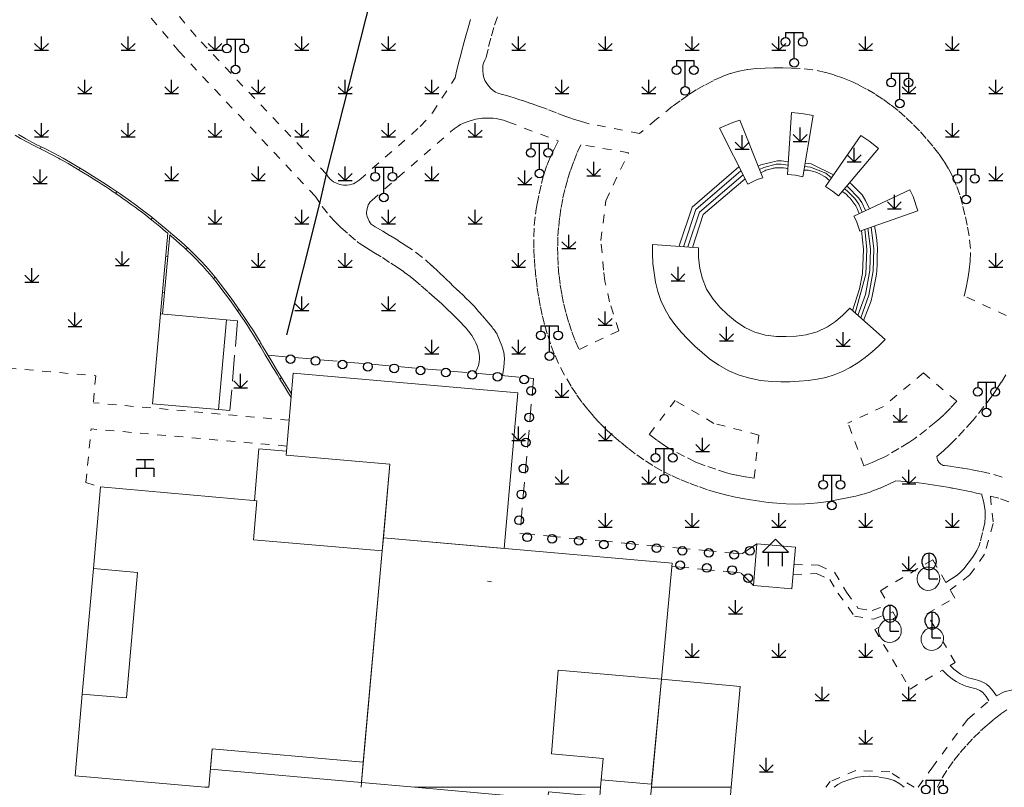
# Model space of a CAD drawing. Extents: x 39508475 to 39522402, y 3783947 to 3795549.
# Tile 101 of 256: x 39514112 to 39514226, y 3794250 to 3794339. Entities that reach past the tile are written whole.
import ezdxf

# ---------------------------------------------------------------- set-up
doc = ezdxf.new("R2010")
doc.units = 0
for name, pattern in [('X0', [4, 3, -1]), ('X5', [3, 2, -1]), ('X6', [2, 1, -1])]:
    doc.linetypes.add(name, pattern=pattern)
doc.layers.get('0').update_dxf_attribs({"linetype": 'CONTINUOUS'})
for name, color, linetype in [('DLSS', 4, 'CONTINUOUS'), ('JCDL_DMX_F', 30, 'CONTINUOUS'), ('JCDL_JMDD', 1, 'CONTINUOUS'), ('JCDL_JMDD_F', 231, 'CONTINUOUS'), ('JCDL_JMDX_F', 231, 'CONTINUOUS'), ('JCDL_SXX_F', 5, 'CONTINUOUS'), ('JMD', 6, 'CONTINUOUS'), ('ZBTZ', 3, 'CONTINUOUS'), ('断面线', 2, 'CONTINUOUS')]:
    doc.layers.add(name, color=color, linetype=linetype)
doc.layers.add('JCDL_JMDX', color=1, linetype='CONTINUOUS', lineweight=0)
doc.layers.add('JCDL_ZBX', color=3, linetype='CONTINUOUS', lineweight=0)
doc.linetypes.add('X35', pattern='A,2,[150,AAA.SHX,S=1,R=0,X=0,Y=1],2,[177,AAA.SHX,S=1,R=0,X=0,Y=0.8],1e-09', length=4)
doc.linetypes.add('X4', pattern='A,0,-1e-09,[149,symbolx.shx,S=0.15,R=0,X=0,Y=0],-1.6', length=1.6)

# ---------------------------------------------------------------- blocks, each defined once
blk = doc.blocks.new('3521000')
at = {"color": 0}
for p, q in [((-1, 3.5), (1, 3.5)), ((0, 0.5), (0, 3.5))]:
    blk.add_line(p, q, dxfattribs=at)
at = {"color": 0, "linetype": 'Continuous', "flags": 128}
for points in [[(-1, 3.5), (-1, 2.9)], [(1, 3.5), (1, 2.9)]]:
    blk.add_lwpolyline(points, dxfattribs=at)
at = {"color": 0}
for centre in [(-1, 2.4), (1, 2.4), (0, 0)]:
    blk.add_circle(centre, 0.5, dxfattribs=at)
blk = doc.blocks.new('9530003')
at = {"color": 0}
for p, q in [((0, 0), (0, 1.6)), ((-0.8, 0), (0.8, 0))]:
    blk.add_line(p, q, dxfattribs=at)
at = {"color": 0, "linetype": 'Continuous'}
for points in [[(0, 0), (-0.8, 0.8)], [(0, 0), (0.8, 0.8)]]:
    blk.add_lwpolyline(points, dxfattribs=at)
blk = doc.blocks.new('9372000')
at = {"color": 0}
for q in [(0, 3), (0, 1.4), (1, 0), (0.75, 0)]:
    blk.add_line((0, 0), q, dxfattribs=at)
at = {"color": 0, "linetype": 'Continuous'}
blk.add_ellipse((0, 2), major_axis=(0, 1), ratio=0.800014, dxfattribs=at)
blk = doc.blocks.new('2382100')
at = {"color": 0, "linetype": 'Continuous'}
blk.add_circle((0, 0), 0.5, dxfattribs=at)
blk = doc.blocks.new('3290000')
at = {"color": 0}
for p, q in [((-1, 1), (1, 1)), ((-1, 0), (1, 0)), ((-1, -1), (-1, 0)), ((0, 0), (0, 1)), ((1, 0), (1, -1))]:
    blk.add_line(p, q, dxfattribs=at)
blk = doc.blocks.new('3621000')
at = {"color": 0}
for p, q in [((0, 3.1), (-1.5, 1.6)), ((1.5, 1.6), (0, 3.1)), ((-1.5, 1.6), (1.5, 1.6)), ((-0.8, 0), (-0.8, 1.6)), ((0.8, 0), (0.8, 1.6))]:
    blk.add_line(p, q, dxfattribs=at)

msp = doc.modelspace()

# ---------------------------------------------------------------- linework, layer by layer
at = {"layer": 'DLSS', "linetype": 'X6', "lineweight": 0}
for points in [[(39514147.854, 3794320.719), (39514132.8166, 3794336.58327), (39514109.95644, 3794363.86062), (39514107.51488, 3794365.78571), (39514098.44553, 3794372.54266), (39514093.19231, 3794375.81471), (39514087.81693, 3794378.75561), (39514081.223, 3794380.09)], [(39514146.571, 3794318.137), (39514130.871, 3794334.857), (39514108.136, 3794361.985), (39514105.933, 3794363.722), (39514096.979, 3794370.393), (39514091.88, 3794373.569), (39514086.87, 3794376.31), (39514083.102, 3794377.225)], [(39514166.255, 3794334.168), (39514166.53226, 3794335.42419), (39514166.85503, 3794336.66947), (39514167.22289, 3794337.90218), (39514167.6488, 3794339.0664)], [(39514162.67466, 3794331.81982), (39514162.85259, 3794332.5797), (39514163.03511, 3794333.33848), (39514163.15641, 3794333.82616), (39514163.28228, 3794334.31268), (39514163.45859, 3794334.98108), (39514163.63495, 3794335.64946), (39514163.64425, 3794335.68458), (39514163.65361, 3794335.71969), (39514163.90619, 3794336.65233), (39514164.16474, 3794337.58333), (39514164.51567, 3794338.82006)], [(39514168.126, 3794329.912), (39514167.71705, 3794330.02445), (39514167.32582, 3794330.18822), (39514167.06219, 3794330.34938), (39514166.83096, 3794330.55435), (39514166.52914, 3794330.90023), (39514166.25578, 3794331.26902), (39514166.11999, 3794331.50085), (39514166.017, 3794331.749), (39514165.94866, 3794331.99182), (39514165.9053, 3794332.24031), (39514165.87263, 3794332.61203), (39514165.86551, 3794332.98511), (39514165.88959, 3794333.24925), (39514165.95325, 3794333.50673), (39514166.08592, 3794333.84567), (39514166.255, 3794334.168)], [(39514221.371, 3794306.654), (39514221.60885, 3794307.65012), (39514221.80259, 3794308.65574), (39514221.95184, 3794309.66892), (39514222.05632, 3794310.6877), (39514222.0832, 3794312.15091), (39514221.92951, 3794313.60628), (39514221.70878, 3794314.81568), (39514221.45542, 3794316.01868), (39514221.16964, 3794317.21438), (39514220.84543, 3794318.34167), (39514220.45, 3794319.446), (39514220.03979, 3794320.39241), (39514219.56761, 3794321.30948), (39514219.03554, 3794322.19315), (39514218.44595, 3794323.03952), (39514217.73593, 3794323.95323), (39514216.99186, 3794324.83944), (39514216.21481, 3794325.69688), (39514215.4059, 3794326.52432), (39514214.56628, 3794327.32058), (39514213.73683, 3794328.04348), (39514212.87486, 3794328.72728), (39514211.98221, 3794329.3705), (39514211.06078, 3794329.97179), (39514210.11255, 3794330.52984), (39514209.2075, 3794331.00555), (39514208.27989, 3794331.43562), (39514207.33204, 3794331.81901), (39514206.36627, 3794332.15474), (39514205.385, 3794332.442), (39514203.9256, 3794332.75163), (39514202.44231, 3794332.91154), (39514201.43963, 3794332.95619), (39514200.43615, 3794332.97663), (39514199.43248, 3794332.97285), (39514198.42919, 3794332.94485), (39514197.42687, 3794332.89265), (39514196.40013, 3794332.78329), (39514195.38618, 3794332.58813), (39514194.3922, 3794332.30856), (39514193.42519, 3794331.94655), (39514192.4146, 3794331.48898), (39514191.42807, 3794330.98162), (39514190.46804, 3794330.42573), (39514189.53692, 3794329.82269), (39514188.637, 3794329.174)], [(39514160.082, 3794327.797), (39514162.67466, 3794331.81982)], [(39514178.14889, 3794326.53486), (39514177.24249, 3794326.78626), (39514176.34054, 3794327.0532), (39514175.89101, 3794327.1989), (39514175.44674, 3794327.35989), (39514174.37523, 3794327.77244), (39514173.30603, 3794328.19093), (39514172.96913, 3794328.32045), (39514172.63, 3794328.444), (39514172.51196, 3794328.48551), (39514172.39372, 3794328.52647), (39514171.39182, 3794328.87051), (39514170.38973, 3794329.214), (39514170.00623, 3794329.34203), (39514169.6208, 3794329.46414), (39514168.87429, 3794329.69106), (39514168.126, 3794329.912)], [(39514188.637, 3794329.174), (39514187.73589, 3794328.54559), (39514185.89971, 3794327.05528), (39514183.94875, 3794325.41212)], [(39514151.625, 3794320.031), (39514158.668, 3794326.198), (39514160.082, 3794327.797)], [(39514162.174, 3794325.616), (39514162.58747, 3794325.95562), (39514163.02331, 3794326.26602), (39514163.31729, 3794326.43843), (39514163.62817, 3794326.57808), (39514164.20092, 3794326.78938), (39514164.77962, 3794326.98378), (39514165.03217, 3794327.0551), (39514165.289, 3794327.109), (39514165.54992, 3794327.14515), (39514165.81273, 3794327.16296), (39514166.43287, 3794327.17398), (39514167.05307, 3794327.16657), (39514167.39695, 3794327.13846), (39514167.7357, 3794327.07293), (39514168.2562, 3794326.92289), (39514168.765, 3794326.737)], [(39514168.765, 3794326.737), (39514174.573, 3794324.545)], [(39514153.072, 3794317.69), (39514162.174, 3794325.616)], [(39514183.94875, 3794325.41212), (39514178.14889, 3794326.53486)], [(39514213.5, 3794285.36), (39514212.58302, 3794284.91681), (39514211.65073, 3794284.50679), (39514210.70434, 3794284.13046), (39514209.68918, 3794283.79167), (39514208.65101, 3794283.53184), (39514207.67529, 3794283.33425), (39514206.6969, 3794283.15038), (39514205.91557, 3794283.0163), (39514205.132, 3794282.896), (39514204.06182, 3794282.76676), (39514202.98677, 3794282.68761), (39514201.9092, 3794282.65872), (39514200.83146, 3794282.68015), (39514199.75589, 3794282.75186), (39514198.75928, 3794282.85459), (39514197.76562, 3794282.98278), (39514196.77556, 3794283.13634), (39514195.78976, 3794283.31518), (39514194.80885, 3794283.51918), (39514193.83349, 3794283.7482), (39514192.8643, 3794284.0021), (39514191.78248, 3794284.32056), (39514190.71232, 3794284.67621), (39514189.6551, 3794285.06865), (39514188.61206, 3794285.49739), (39514187.58447, 3794285.96192), (39514186.50523, 3794286.50617), (39514185.45481, 3794287.10413), (39514184.43587, 3794287.75429), (39514183.451, 3794288.455), (39514182.59035, 3794289.11868), (39514181.74763, 3794289.80498), (39514180.92344, 3794290.51342), (39514180.11835, 3794291.24351), (39514179.36661, 3794291.97874), (39514178.65167, 3794292.74981), (39514177.97524, 3794293.55487), (39514177.30305, 3794294.42816), (39514176.66336, 3794295.32555), (39514176.05706, 3794296.24582), (39514175.29515, 3794297.53495), (39514174.613, 3794298.868), (39514174.11585, 3794299.99029), (39514173.67674, 3794301.13653), (39514173.29681, 3794302.30372), (39514172.99745, 3794303.37202), (39514172.73223, 3794304.44929), (39514172.50142, 3794305.53446), (39514172.30524, 3794306.62643), (39514172.13846, 3794307.73394), (39514171.99916, 3794308.84524), (39514171.88742, 3794309.95965), (39514171.80332, 3794311.07648), (39514171.74691, 3794312.19506), (39514171.73589, 3794313.50019), (39514171.802, 3794314.80368), (39514171.945, 3794316.101), (39514172.03502, 3794316.68897), (39514172.1398, 3794317.27449), (39514172.37367, 3794318.45308), (39514172.62219, 3794319.62866), (39514172.89511, 3794320.67411), (39514173.25233, 3794321.69383), (39514173.65694, 3794322.66045), (39514174.09737, 3794323.61128), (39514174.573, 3794324.545)], [(39514177.15991, 3794324.11188), (39514176.71742, 3794323.11141), (39514176.31365, 3794322.0947), (39514175.94917, 3794321.06325), (39514175.62453, 3794320.01858), (39514175.33543, 3794318.94294), (39514175.08856, 3794317.85682), (39514174.8843, 3794316.7619), (39514174.72297, 3794315.65983), (39514174.60481, 3794314.5523), (39514174.53, 3794313.441), (39514174.4987, 3794312.33212), (39514174.51055, 3794311.22287), (39514174.56556, 3794310.11491), (39514174.66362, 3794309.00993), (39514174.8046, 3794307.90961), (39514174.98828, 3794306.8156), (39514175.21438, 3794305.72957), (39514175.48256, 3794304.65315), (39514175.79241, 3794303.58799), (39514176.14346, 3794302.53568), (39514176.53519, 3794301.49783), (39514176.967, 3794300.476)], [(39514182.678, 3794323.188), (39514177.15991, 3794324.11188)], [(39514181.542, 3794302.658), (39514180.49361, 3794305.97779), (39514179.95, 3794308.381), (39514179.77848, 3794309.64131), (39514179.493, 3794313.081), (39514180.03539, 3794317.64451), (39514182.678, 3794323.188)], [(39514147.854, 3794320.719), (39514148.04282, 3794320.41725), (39514148.26743, 3794320.1411), (39514148.45562, 3794319.96951), (39514148.67062, 3794319.83301), (39514149.02442, 3794319.66559), (39514149.38958, 3794319.52469), (39514149.59697, 3794319.46865), (39514149.81, 3794319.441), (39514150.00682, 3794319.43757), (39514150.20317, 3794319.45153), (39514150.49161, 3794319.49363), (39514150.77704, 3794319.55285), (39514150.97244, 3794319.61419), (39514151.15742, 3794319.7021), (39514151.3994, 3794319.8549), (39514151.625, 3794320.031)], [(39514146.571, 3794318.137), (39514147.36032, 3794317.00136), (39514148.20995, 3794315.91009), (39514148.83744, 3794315.2066), (39514149.51883, 3794314.55516), (39514150.44504, 3794313.74329), (39514151.37687, 3794312.93787), (39514151.49683, 3794312.84054), (39514151.622, 3794312.75), (39514152.45539, 3794312.20218), (39514153.30694, 3794311.68304), (39514154.29036, 3794311.08657), (39514155.25574, 3794310.46132), (39514155.98463, 3794309.9714), (39514156.71124, 3794309.47812), (39514156.89922, 3794309.34743), (39514157.08486, 3794309.21342), (39514157.50337, 3794308.8958), (39514157.91208, 3794308.56568), (39514158.76994, 3794307.84073), (39514159.61748, 3794307.10373), (39514160.35713, 3794306.44675), (39514161.09225, 3794305.78468), (39514161.49211, 3794305.41745), (39514161.88733, 3794305.04523), (39514162.18967, 3794304.75324), (39514162.48833, 3794304.45748), (39514162.9065, 3794304.03442), (39514163.3209, 3794303.60767), (39514163.63359, 3794303.27529), (39514163.9386, 3794302.93585), (39514164.1766, 3794302.65692), (39514164.40658, 3794302.37133), (39514164.50163, 3794302.2431), (39514164.58993, 3794302.11012), (39514164.75098, 3794301.84566), (39514164.90493, 3794301.57701), (39514165.07317, 3794301.24544), (39514165.21608, 3794300.9022), (39514165.33643, 3794300.53966), (39514165.43002, 3794300.1693), (39514165.44542, 3794300.08301), (39514165.45487, 3794299.99585), (39514165.47342, 3794299.70369), (39514165.48597, 3794299.41121), (39514165.4652, 3794299.02257), (39514165.37825, 3794298.64322), (39514165.19496, 3794298.18235), (39514164.95154, 3794297.75021)], [(39514153.453, 3794314.635), (39514153.22013, 3794314.78243), (39514153.00744, 3794314.95772), (39514152.87342, 3794315.10664), (39514152.76695, 3794315.27636), (39514152.64165, 3794315.54576), (39514152.53751, 3794315.82402), (39514152.49345, 3794315.99386), (39514152.472, 3794316.168), (39514152.47125, 3794316.33531), (39514152.48803, 3794316.50177), (39514152.53535, 3794316.75127), (39514152.59975, 3794316.9969), (39514152.6639, 3794317.16341), (39514152.75276, 3794317.31814), (39514152.90202, 3794317.51296), (39514153.072, 3794317.69)], [(39514168.12371, 3794297.47321), (39514168.30507, 3794298.44935), (39514168.35558, 3794299.44091), (39514168.27783, 3794300.1915), (39514168.07029, 3794300.91702), (39514167.8125, 3794301.56929), (39514167.54163, 3794302.21623), (39514167.48745, 3794302.32416), (39514167.421, 3794302.425), (39514167.28107, 3794302.6111), (39514167.13989, 3794302.79626), (39514167.03746, 3794302.92836), (39514166.93379, 3794303.0595), (39514166.70601, 3794303.34098), (39514166.47451, 3794303.61941), (39514165.81159, 3794304.40227), (39514165.145, 3794305.182), (39514164.82365, 3794305.53934), (39514164.48638, 3794305.88169), (39514163.74523, 3794306.59885), (39514163.00239, 3794307.31426), (39514162.25787, 3794308.02792), (39514161.51168, 3794308.73983), (39514160.76381, 3794309.44997), (39514160.01427, 3794310.15836), (39514158.91937, 3794311.11226), (39514157.75292, 3794311.97721), (39514156.9124, 3794312.53963), (39514156.06187, 3794313.0868), (39514155.20161, 3794313.61853), (39514154.33189, 3794314.13465), (39514153.453, 3794314.635)], [(39514235.265, 3794300.159), (39514221.371, 3794306.654)], [(39514181.542, 3794302.658), (39514176.967, 3794300.476)], [(39514109.107, 3794298.53), (39514121.24761, 3794297.46228)], [(39514121.24761, 3794297.46228), (39514120.97411, 3794294.35249)], [(39514216.655, 3794297.799), (39514212.05756, 3794293.90698), (39514207.963, 3794292.002)], [(39514216.655, 3794297.799), (39514220.498, 3794294.527)], [(39514226.177, 3794297.582), (39514225.64513, 3794296.72152), (39514225.09635, 3794295.87172), (39514224.78755, 3794295.4219), (39514224.46246, 3794294.98371), (39514223.63072, 3794293.90772), (39514222.79589, 3794292.83412), (39514222.67346, 3794292.68033), (39514222.548, 3794292.529), (39514222.4198, 3794292.38041), (39514222.28875, 3794292.23434), (39514221.38265, 3794291.24671), (39514220.47376, 3794290.26166), (39514220.10087, 3794289.87302), (39514219.71415, 3794289.49814), (39514218.97809, 3794288.82332), (39514218.229, 3794288.163)], [(39514143.54591, 3794292.33135), (39514120.97411, 3794294.35249)], [(39514185.062, 3794290.698), (39514188.027, 3794294.62)], [(39514197.684, 3794290.63), (39514192.52, 3794291.97279), (39514188.027, 3794294.62)], [(39514220.498, 3794294.527), (39514219.76819, 3794293.72668), (39514219.01425, 3794292.94905), (39514218.57407, 3794292.53216), (39514218.11175, 3794292.13995), (39514217.01859, 3794291.26862), (39514215.91979, 3794290.40442), (39514215.68858, 3794290.22954), (39514215.452, 3794290.062), (39514215.21266, 3794289.90301), (39514214.96892, 3794289.75086), (39514213.83958, 3794289.07271), (39514212.70608, 3794288.40154), (39514212.20184, 3794288.12245), (39514211.68378, 3794287.86994), (39514210.7407, 3794287.45667), (39514209.786, 3794287.071)], [(39514209.786, 3794287.071), (39514207.963, 3794292.002)], [(39514120.127, 3794285.14), (39514120.709, 3794291.338)], [(39514143.28926, 3794289.35216), (39514120.709, 3794291.338)], [(39514197.142, 3794285.661), (39514196.12436, 3794285.80784), (39514195.11204, 3794285.98776), (39514194.5432, 3794286.11553), (39514193.98264, 3794286.27578), (39514192.74901, 3794286.67236), (39514191.51846, 3794287.07838), (39514191.22251, 3794287.18253), (39514190.93, 3794287.296), (39514190.63842, 3794287.4205), (39514190.35143, 3794287.55522), (39514189.11256, 3794288.16995), (39514187.87871, 3794288.79469), (39514187.33915, 3794289.09165), (39514186.81862, 3794289.42081), (39514185.92932, 3794290.04429), (39514185.062, 3794290.698)], [(39514197.684, 3794290.63), (39514197.142, 3794285.661)], [(39514218.229, 3794288.163), (39514218.22687, 3794288.08018), (39514218.23047, 3794287.9974), (39514218.23773, 3794287.94133), (39514218.25064, 3794287.88629), (39514218.27397, 3794287.8107), (39514218.30006, 3794287.73602), (39514218.32219, 3794287.68044), (39514218.347, 3794287.626), (39514218.3835, 3794287.56238), (39514218.42841, 3794287.50439), (39514218.54021, 3794287.38652), (39514218.6591, 3794287.2758), (39514218.73683, 3794287.21885), (39514218.82321, 3794287.17614), (39514218.95751, 3794287.13254), (39514219.096, 3794287.105)], [(39514219.096, 3794287.105), (39514220.16178, 3794286.97173), (39514221.22404, 3794286.81275), (39514222.28214, 3794286.62817), (39514223.33548, 3794286.41808), (39514224.77563, 3794286.05964), (39514226.18719, 3794285.60139)], [(39514120.127, 3794285.14), (39514121.799, 3794284.652)], [(39514223.37, 3794283.804), (39514222.79704, 3794283.93747), (39514222.2232, 3794284.06705), (39514221.92472, 3794284.13134), (39514221.62544, 3794284.19173), (39514220.83567, 3794284.34551), (39514220.04582, 3794284.49891), (39514219.95845, 3794284.51565), (39514219.871, 3794284.532), (39514219.77936, 3794284.54824), (39514219.68749, 3794284.56315), (39514218.69028, 3794284.71725), (39514217.69299, 3794284.87077), (39514216.6956, 3794285.02369), (39514216.15192, 3794285.10036), (39514215.6066, 3794285.16424), (39514214.5539, 3794285.26854), (39514213.5, 3794285.36)], [(39514223.36141, 3794283.83166), (39514223.61532, 3794282.85457), (39514223.77362, 3794281.85752), (39514223.79831, 3794281.18208), (39514223.72511, 3794280.51017), (39514223.49218, 3794279.38928), (39514223.2061, 3794278.28077), (39514223.03893, 3794277.79168), (39514222.821, 3794277.323), (39514222.58379, 3794276.90949), (39514222.3201, 3794276.51235), (39514221.82775, 3794275.84772), (39514221.31077, 3794275.20207), (39514220.95335, 3794274.81872), (39514220.55503, 3794274.47806), (39514219.91346, 3794274.02633), (39514219.23975, 3794273.62409)], [(39514224.38577, 3794283.58657), (39514224.72154, 3794280.42576), (39514223.71333, 3794276.87162), (39514222.02921, 3794274.50648), (39514219.73736, 3794272.75647)], [(39514224.38577, 3794283.58657), (39514225.56867, 3794283.28246), (39514228.77365, 3794282.08602), (39514233.96252, 3794279.45223), (39514240.17105, 3794276.07228), (39514243.98896, 3794273.63129), (39514250, 3794269.20815)], [(39514201.73756, 3794275.67871), (39514204.56993, 3794275.62472), (39514206.422, 3794274.795), (39514207.80634, 3794272.50561), (39514209.141, 3794270.64), (39514210.76781, 3794270.38755), (39514212.63227, 3794271.09114)], [(39514219.23975, 3794273.62409), (39514217.736, 3794276.246), (39514211.719, 3794272.668), (39514212.63227, 3794271.09114)], [(39514201.64148, 3794274.54761), (39514204.32974, 3794274.65399), (39514205.85752, 3794273.96956), (39514206.81315, 3794272.38916), (39514208.71006, 3794269.73762), (39514210.90502, 3794269.39701), (39514213.13417, 3794270.22456)], [(39514220.267, 3794271.833), (39514219.73736, 3794272.75647)], [(39514217.98642, 3794268.42675), (39514217.07, 3794270.002), (39514220.267, 3794271.833)], [(39514213.13417, 3794270.22456), (39514213.493, 3794269.605), (39514213.08636, 3794269.36977)], [(39514211.58389, 3794268.50063), (39514211.059, 3794268.197), (39514215.132, 3794261.337)], [(39514219.73461, 3794264.03542), (39514220.336, 3794264.388), (39514218.91737, 3794266.82652)], [(39514215.132, 3794261.337), (39514218.84994, 3794263.51675)], [(39514224.188, 3794259.956), (39514223.91381, 3794260.48572), (39514223.51441, 3794260.92874), (39514223.35054, 3794261.069), (39514223.16546, 3794261.17978), (39514222.72783, 3794261.36086), (39514222.27097, 3794261.48572), (39514221.54884, 3794261.68079), (39514220.85514, 3794261.96063), (39514220.42285, 3794262.19338), (39514220.01632, 3794262.46867), (39514219.41055, 3794262.96759), (39514218.84994, 3794263.51675)], [(39514225.08201, 3794260.53187), (39514224.68637, 3794261.10654), (39514224.22629, 3794261.63105), (39514223.93452, 3794261.88076), (39514223.605, 3794262.078), (39514223.05146, 3794262.30704), (39514222.47359, 3794262.46498), (39514221.86685, 3794262.62888), (39514221.284, 3794262.864), (39514220.9409, 3794263.04873), (39514220.61825, 3794263.26722), (39514220.16304, 3794263.63591), (39514219.73461, 3794264.03542)], [(39514225.08201, 3794260.53187), (39514225.98148, 3794261.01779), (39514229.45905, 3794261.88795), (39514237.9697, 3794261.5519), (39514246.70206, 3794259.11814), (39514250, 3794256.9701)], [(39514216.0657, 3794250), (39514217.62098, 3794252.21104), (39514221.77997, 3794257.8531), (39514224.188, 3794259.956)], [(39514218.27938, 3794250), (39514218.82069, 3794251.09212), (39514219.50342, 3794252.17662), (39514220.18264, 3794253.10226), (39514220.89896, 3794253.99949), (39514221.6512, 3794254.86683), (39514222.43811, 3794255.70284), (39514223.25839, 3794256.50615), (39514224.04596, 3794257.22012), (39514224.85896, 3794257.90501), (39514225.6963, 3794258.5599), (39514226.26063, 3794258.93037)], [(39514215.60187, 3794250), (39514212.79516, 3794251.77249), (39514208.87733, 3794251.9319), (39514205.9249, 3794250.66549), (39514205.40335, 3794250)], [(39514214.43037, 3794250), (39514213.95195, 3794250.39677), (39514213.27327, 3794250.78082), (39514212.53028, 3794251.01761), (39514211.49089, 3794251.18978), (39514210.44086, 3794251.27589), (39514209.75668, 3794251.26024), (39514209.08, 3794251.158), (39514208.17555, 3794250.91602), (39514207.2984, 3794250.58858), (39514206.79808, 3794250.32497), (39514206.36557, 3794250)]]:
    msp.add_lwpolyline(points, dxfattribs=at)
at = {"layer": 'JCDL_DMX_F', "color": 3, "linetype": 'X35', "lineweight": 0}
msp.add_lwpolyline([(39514151.883, 3794250.539), (39514151.84106, 3794250)], dxfattribs=at)
at = {"layer": 'JCDL_JMDX', "color": 6, "linetype": 'Continuous', "lineweight": 0}
for points in [[(39514111.97046, 3794325.2227), (39514112.57963, 3794324.84208), (39514112.8194, 3794324.70028), (39514113.064, 3794324.567), (39514113.52102, 3794324.32998), (39514113.97941, 3794324.09561), (39514114.66683, 3794323.74497), (39514115.35289, 3794323.39168), (39514116.14657, 3794322.98053), (39514116.93985, 3794322.56861), (39514117.15513, 3794322.45619), (39514117.37, 3794322.343), (39514117.72204, 3794322.15124), (39514118.06932, 3794321.95101), (39514118.95366, 3794321.42112), (39514119.83297, 3794320.88293), (39514120.48656, 3794320.47684), (39514121.13853, 3794320.06812), (39514121.51559, 3794319.82886), (39514121.891, 3794319.587), (39514122.3631, 3794319.27816), (39514122.83302, 3794318.96601), (39514123.37135, 3794318.60329), (39514123.90744, 3794318.23729), (39514124.39271, 3794317.90108), (39514124.87541, 3794317.5612), (39514125.33402, 3794317.23292), (39514125.79, 3794316.901), (39514126.15256, 3794316.632), (39514126.51235, 3794316.35931), (39514127.01608, 3794315.97051), (39514127.51697, 3794315.57805), (39514128.07667, 3794315.13098), (39514128.6312, 3794314.6775), (39514129.31075, 3794314.1099), (39514129.5503, 3794313.906)], [(39514195.63406, 3794321.09883), (39514190.42896, 3794316.62268), (39514189.03304, 3794312.45349), (39514189.02048, 3794312.34328)], [(39514197.7586, 3794321.24302), (39514198.26266, 3794321.49813), (39514199.68019, 3794321.84883), (39514200.27015, 3794321.85695), (39514201.05614, 3794321.74596)], [(39514197.90725, 3794320.86586), (39514198.13277, 3794320.9954), (39514198.36457, 3794321.11335), (39514198.5078, 3794321.1744), (39514198.65569, 3794321.2231), (39514198.95883, 3794321.30616), (39514199.26331, 3794321.38418), (39514199.36153, 3794321.40579), (39514199.46074, 3794321.42228), (39514199.55942, 3794321.43369), (39514199.65853, 3794321.44046), (39514199.9539, 3794321.45131), (39514200.2494, 3794321.45749), (39514200.39751, 3794321.45343), (39514200.54482, 3794321.43746), (39514200.78866, 3794321.39496), (39514201.03017, 3794321.34076)], [(39514202.89363, 3794321.17925), (39514203.14317, 3794321.17352), (39514203.39215, 3794321.15601), (39514203.5398, 3794321.13618), (39514203.68541, 3794321.10472), (39514203.97409, 3794321.0279), (39514204.26157, 3794320.94668), (39514204.35605, 3794320.91683), (39514204.44907, 3794320.88268), (39514204.54152, 3794320.84353), (39514204.63184, 3794320.79971), (39514204.91413, 3794320.65085), (39514205.19399, 3794320.49746), (39514205.32786, 3794320.41516), (39514205.45438, 3794320.32197), (39514205.65546, 3794320.15203), (39514205.84783, 3794319.97229)], [(39514202.96062, 3794321.5788), (39514203.66456, 3794321.51486), (39514205.41217, 3794320.83272), (39514206.07865, 3794320.30553)], [(39514195.86611, 3794320.63894), (39514190.85937, 3794316.33336), (39514189.52387, 3794312.34462), (39514189.51945, 3794312.30584)], [(39514196.09816, 3794320.17904), (39514191.28979, 3794316.04404), (39514190.02546, 3794312.26788)], [(39514207.30569, 3794318.7137), (39514207.4789, 3794318.59548), (39514207.64797, 3794318.4714), (39514207.74324, 3794318.3944), (39514207.83383, 3794318.31195), (39514208.00799, 3794318.14218), (39514208.18046, 3794317.97071), (39514208.24216, 3794317.90707), (39514208.30211, 3794317.84179), (39514208.36454, 3794317.76778), (39514208.42263, 3794317.69032), (39514208.64371, 3794317.3724), (39514208.86021, 3794317.05134), (39514208.9527, 3794316.89818), (39514209.03173, 3794316.73767), (39514209.14805, 3794316.45443), (39514209.25005, 3794316.16573)], [(39514207.56611, 3794319.02091), (39514207.8885, 3794318.78631), (39514208.77669, 3794317.89454), (39514209.20838, 3794317.24826), (39514209.61511, 3794316.3358)], [(39514209.12006, 3794304.40868), (39514209.98072, 3794306.84566), (39514210.48599, 3794309.5938), (39514210.55251, 3794312.09459), (39514210.27355, 3794314.47105)], [(39514209.31461, 3794307.46921), (39514209.64164, 3794309.24796), (39514209.75338, 3794312.05723), (39514209.50978, 3794314.20203)], [(39514209.43416, 3794304.13072), (39514210.36689, 3794306.74138), (39514210.88399, 3794309.5539), (39514210.95207, 3794312.11328), (39514210.65511, 3794314.60545)], [(39514210.03846, 3794309.1976), (39514210.15295, 3794312.07591), (39514209.89178, 3794314.33658)], [(39514128.96627, 3794304.58046), (39514129.78353, 3794313.70749), (39514129.985, 3794313.536), (39514130.47006, 3794313.11489), (39514130.95078, 3794312.68885), (39514131.39367, 3794312.28785), (39514131.83212, 3794311.88201), (39514132.16826, 3794311.56243), (39514132.49935, 3794311.23761), (39514132.87928, 3794310.85385), (39514133.254, 3794310.465), (39514133.644, 3794310.04611), (39514134.02514, 3794309.61914), (39514134.4261, 3794309.15129), (39514134.81789, 3794308.67573), (39514135.24955, 3794308.13264), (39514135.6727, 3794307.58288), (39514136.16671, 3794306.92165), (39514136.652, 3794306.254), (39514137.31477, 3794305.32118), (39514137.96963, 3794304.38279), (39514138.3523, 3794303.82092), (39514138.72692, 3794303.25366), (39514139.09056, 3794302.69157), (39514139.45162, 3794302.12782), (39514139.57062, 3794301.93822), (39514139.687, 3794301.747), (39514139.85752, 3794301.46231), (39514140.0279, 3794301.17754), (39514140.15095, 3794300.97165), (39514140.27385, 3794300.76568), (39514140.79853, 3794299.88482), (39514141.32233, 3794299.00344), (39514141.60073, 3794298.53546), (39514141.88174, 3794298.0651), (39514142.18705, 3794297.55887), (39514142.49061, 3794297.05555), (39514142.74716, 3794296.63182), (39514143.00515, 3794296.20895), (39514143.38814, 3794295.58521), (39514143.77256, 3794294.96234)], [(39514208.80522, 3794304.68731), (39514210.03846, 3794309.1976)], [(39514208.48956, 3794304.96666), (39514209.31461, 3794307.46921)]]:
    msp.add_lwpolyline(points, dxfattribs=at)
at = {"layer": 'JCDL_JMDX', "color": 6, "linetype": 'X0', "lineweight": 0}
msp.add_lwpolyline([(39514136.31408, 3794303.92252), (39514137.60928, 3794303.81094), (39514136.71666, 3794293.44926), (39514135.42145, 3794293.56084)], dxfattribs=at)
at = {"layer": 'JCDL_JMDX_F', "linetype": 'Continuous', "lineweight": 0}
for points in [[(39514112.33611, 3794325.28567), (39514113.18663, 3794324.78486), (39514114.31139, 3794324.17981), (39514115.45849, 3794323.61828), (39514116.48813, 3794323.11102), (39514117.49482, 3794322.55961), (39514118.73347, 3794321.83561), (39514119.9631, 3794321.0964), (39514120.9999, 3794320.45399), (39514122.02727, 3794319.7966), (39514123.04279, 3794319.12664), (39514124.04926, 3794318.44317), (39514124.99812, 3794317.77962), (39514125.93756, 3794317.10281), (39514126.81291, 3794316.44764), (39514127.6734, 3794315.77307), (39514128.50491, 3794315.09912), (39514129.32957, 3794314.4168), (39514130.14728, 3794313.72618), (39514131.08521, 3794312.90628), (39514132.00329, 3794312.06421), (39514132.72999, 3794311.36107), (39514133.43562, 3794310.6368), (39514134.24177, 3794309.75026), (39514135.01244, 3794308.83272), (39514135.64351, 3794308.03405), (39514136.25806, 3794307.22261), (39514136.85584, 3794306.39874), (39514137.55693, 3794305.40266), (39514138.24976, 3794304.40082), (39514138.93429, 3794303.3933), (39514139.42732, 3794302.64075), (39514139.90116, 3794301.87597), (39514140.19574, 3794301.3851), (39514140.48881, 3794300.89333), (39514141.02343, 3794299.99386), (39514141.55871, 3794299.0948), (39514142.09467, 3794298.19613), (39514142.39823, 3794297.69019), (39514142.70409, 3794297.18565), (39514143.25548, 3794296.28273), (39514143.80862, 3794295.38089)], [(39514114.8488, 3794323.65126), (39514114.96325, 3794323.87352)], [(39514197.93696, 3794321.78981), (39514199.83232, 3794322.25872)], [(39514199.83232, 3794322.25872), (39514200.2909, 3794322.25641)], [(39514200.2909, 3794322.25641), (39514201.08205, 3794322.15015)], [(39514119.28353, 3794321.21922), (39514119.41404, 3794321.43245)], [(39514195.402, 3794321.55873), (39514189.99855, 3794316.912)], [(39514197.61027, 3794321.61935), (39514197.93696, 3794321.78981)], [(39514203.02747, 3794321.97754), (39514203.73117, 3794321.90927)], [(39514203.73117, 3794321.90927), (39514206.30897, 3794320.63806)], [(39514123.54162, 3794318.48704), (39514123.68258, 3794318.69351)], [(39514207.82628, 3794319.32782), (39514207.99717, 3794319.20645)], [(39514207.99717, 3794319.20645), (39514209.19725, 3794318.00152)], [(39514208.11582, 3794319.73546), (39514208.3214, 3794319.58944)], [(39514208.3214, 3794319.58944), (39514209.58869, 3794318.31704)], [(39514209.19725, 3794318.00152), (39514209.55655, 3794317.44518)], [(39514209.58869, 3794318.31704), (39514209.99698, 3794317.68485)], [(39514209.99698, 3794317.68485), (39514210.43569, 3794316.71109)], [(39514189.99855, 3794316.912), (39514188.54221, 3794312.56235)], [(39514209.55655, 3794317.44518), (39514209.97982, 3794316.50571)], [(39514127.62063, 3794315.49525), (39514127.77666, 3794315.69058)], [(39514211.18193, 3794313.91914), (39514211.03648, 3794314.73978)], [(39514128.71726, 3794304.60276), (39514129.55021, 3794313.90498)], [(39514211.29712, 3794313.0937), (39514211.18193, 3794313.91914)], [(39514211.33969, 3794312.6137), (39514211.29712, 3794313.0937)], [(39514131.65293, 3794312.04787), (39514131.82275, 3794312.23134)], [(39514188.54221, 3794312.56235), (39514188.52151, 3794312.38071)], [(39514211.33948, 3794311.11207), (39514211.35164, 3794312.13196)], [(39514211.35164, 3794312.13196), (39514211.33969, 3794312.6137)], [(39514129.56056, 3794311.21745), (39514129.31156, 3794311.23975)], [(39514211.31735, 3794310.09235), (39514211.33948, 3794311.11207)], [(39514211.282, 3794309.514), (39514211.30466, 3794309.80287)], [(39514211.30466, 3794309.80287), (39514211.31735, 3794310.09235)], [(39514134.8189, 3794308.67445), (39514135.01461, 3794308.83001)], [(39514210.98302, 3794307.78236), (39514211.2005, 3794308.93004)], [(39514211.2005, 3794308.93004), (39514211.24755, 3794309.22114)], [(39514211.24755, 3794309.22114), (39514211.282, 3794309.514)], [(39514210.75306, 3794306.63711), (39514210.98302, 3794307.78236)], [(39514129.18923, 3794307.0705), (39514128.94023, 3794307.0928)], [(39514210.62401, 3794306.1083), (39514210.75306, 3794306.63711)], [(39514137.57203, 3794304.95254), (39514137.77704, 3794305.09561)], [(39514210.12052, 3794304.71436), (39514210.45751, 3794305.59006)], [(39514210.45751, 3794305.59006), (39514210.62401, 3794306.1083)], [(39514209.74755, 3794303.85337), (39514210.12052, 3794304.71436)], [(39514140.09242, 3794301.06958), (39514140.30702, 3794301.19783)], [(39514142.46715, 3794297.09444), (39514142.68123, 3794297.22356)]]:
    msp.add_lwpolyline(points, dxfattribs=at)
at = {"layer": 'JCDL_JMDX_F', "linetype": 'X5', "lineweight": 0}
for points in [[(39514141.12019, 3794299.83123), (39514171.722, 3794297.159)], [(39514171.722, 3794297.159), (39514170.15232, 3794279.27401)], [(39514195.75236, 3794276.91616), (39514170.15232, 3794279.27401)], [(39514197.474, 3794278.094), (39514195.75236, 3794276.91616)], [(39514195.583, 3794274.747), (39514187.66865, 3794275.47594)], [(39514197.065, 3794273.279), (39514195.583, 3794274.747)]]:
    msp.add_lwpolyline(points, dxfattribs=at)
at = {"layer": 'JCDL_SXX_F', "color": 142, "linetype": 'Continuous', "lineweight": 0, "true_color": 0x00a0e9}
msp.add_lwpolyline([(39514166.39464, 3794273.77748), (39514166.89071, 3794273.71496)], dxfattribs=at)
at = {"layer": 'JCDL_ZBX', "color": 114, "linetype": 'Continuous', "lineweight": 0, "true_color": 0x009944}
for points in [[(39514201.447, 3794327.843), (39514200.988, 3794320.683)], [(39514203.947, 3794327.462), (39514202.61058, 3794327.72222), (39514201.447, 3794327.843)], [(39514195.516, 3794326.933), (39514194.70378, 3794326.675), (39514193.155, 3794326.012)], [(39514195.516, 3794326.933), (39514198.135, 3794320.288)], [(39514203.947, 3794327.462), (39514202.766, 3794320.418)], [(39514193.155, 3794326.012), (39514196.409, 3794319.563)], [(39514209.455, 3794325.18), (39514205.378, 3794319.294)], [(39514211.497, 3794323.658), (39514210.48014, 3794324.47958), (39514209.455, 3794325.18)], [(39514211.497, 3794323.658), (39514206.877, 3794318.208)], [(39514196.409, 3794319.563), (39514197.49023, 3794320.08372), (39514198.135, 3794320.288)], [(39514200.988, 3794320.683), (39514201.91132, 3794320.5965), (39514202.766, 3794320.418)], [(39514205.378, 3794319.294), (39514206.17696, 3794318.77046), (39514206.877, 3794318.208)], [(39514215.1, 3794318.891), (39514208.641, 3794315.882)], [(39514216.031, 3794316.499), (39514215.47355, 3794318.12727), (39514215.1, 3794318.891)], [(39514209.328, 3794314.138), (39514216.031, 3794316.499)], [(39514208.641, 3794315.882), (39514208.94862, 3794315.27574), (39514209.328, 3794314.138)], [(39514212.252, 3794301.637), (39514211.52511, 3794300.90321), (39514210.75672, 3794300.21299), (39514209.94944, 3794299.56868), (39514209.10601, 3794298.97248), (39514208.22929, 3794298.42641), (39514207.32853, 3794297.95579), (39514206.38799, 3794297.57077), (39514205.41578, 3794297.27468), (39514204.42029, 3794297.07008), (39514203.37737, 3794296.92807), (39514202.32942, 3794296.8298), (39514201.27827, 3794296.77546), (39514200.22578, 3794296.76513), (39514199.17377, 3794296.79882), (39514197.90095, 3794296.92767), (39514196.64631, 3794297.1778), (39514195.42139, 3794297.54692), (39514194.21927, 3794298.04787), (39514193.07842, 3794298.67594), (39514192.01222, 3794299.42377), (39514191.1455, 3794300.13681), (39514190.31181, 3794300.88819), (39514189.51284, 3794301.6764), (39514188.75023, 3794302.49982), (39514188.02551, 3794303.35679), (39514187.38948, 3794304.23205), (39514186.84592, 3794305.16754), (39514186.40049, 3794306.15355), (39514186.05783, 3794307.1798), (39514185.7978, 3794308.24602), (39514185.60656, 3794309.32671), (39514185.4849, 3794310.41742), (39514185.43331, 3794311.51368), (39514185.452, 3794312.611)], [(39514190.717, 3794312.216), (39514185.452, 3794312.611)], [(39514208.166, 3794305.253), (39514207.38232, 3794304.45216), (39514206.52267, 3794303.73347), (39514205.59563, 3794303.10411), (39514204.40696, 3794302.52879), (39514203.13055, 3794302.19013), (39514201.99894, 3794302.04501), (39514200.85981, 3794301.9819), (39514199.71909, 3794302.00111), (39514198.46363, 3794302.16059), (39514197.245, 3794302.502), (39514196.06835, 3794303.03651), (39514194.99164, 3794303.75128), (39514194.06706, 3794304.53568), (39514193.20417, 3794305.38747), (39514192.40787, 3794306.30183), (39514191.65285, 3794307.45745), (39514191.14268, 3794308.74013), (39514190.87985, 3794309.8818), (39514190.73744, 3794311.04465), (39514190.717, 3794312.216)], [(39514212.252, 3794301.637), (39514208.166, 3794305.253)], [(39514217.131, 3794272.715), (39514216.90904, 3794272.75181), (39514216.69696, 3794272.82691), (39514216.5013, 3794272.93799), (39514216.24748, 3794273.16712), (39514216.06108, 3794273.4538), (39514215.97692, 3794273.67866), (39514215.93362, 3794273.91482), (39514215.93253, 3794274.15491), (39514215.97359, 3794274.39026), (39514216.05561, 3794274.61465), (39514216.176, 3794274.821), (39514216.40603, 3794275.07368), (39514216.69011, 3794275.26358), (39514216.99393, 3794275.37056), (39514217.31499, 3794275.39636), (39514217.62633, 3794275.34056), (39514217.9133, 3794275.20756), (39514218.17276, 3794274.9963), (39514218.374, 3794274.729), (39514218.47411, 3794274.51157), (39514218.53238, 3794274.27941), (39514218.54681, 3794274.04048), (39514218.51663, 3794273.79327), (39514218.44314, 3794273.55532), (39514218.32868, 3794273.33414), (39514218.18188, 3794273.14279), (39514218.00388, 3794272.98004), (39514217.80018, 3794272.85091), (39514217.47505, 3794272.73636), (39514217.131, 3794272.715)], [(39514212.69935, 3794266.71354), (39514212.47739, 3794266.75035), (39514212.26531, 3794266.82546), (39514212.06965, 3794266.93654), (39514211.81583, 3794267.16567), (39514211.62943, 3794267.45235), (39514211.54527, 3794267.67721), (39514211.50197, 3794267.91337), (39514211.50088, 3794268.15346), (39514211.54194, 3794268.38881), (39514211.62396, 3794268.61319), (39514211.74435, 3794268.81954), (39514211.97438, 3794269.07222), (39514212.25846, 3794269.26213), (39514212.56228, 3794269.36911), (39514212.88334, 3794269.3949), (39514213.19468, 3794269.33911), (39514213.48165, 3794269.20611), (39514213.74111, 3794268.99485), (39514213.94235, 3794268.72754), (39514214.04246, 3794268.51012), (39514214.10073, 3794268.27795), (39514214.11516, 3794268.03902), (39514214.08498, 3794267.79182), (39514214.0115, 3794267.55386), (39514213.89704, 3794267.33269), (39514213.75023, 3794267.14133), (39514213.57223, 3794266.97859), (39514213.36853, 3794266.84946), (39514213.0434, 3794266.73491), (39514212.69935, 3794266.71354)], [(39514217.192, 3794265.866), (39514216.99784, 3794265.96173), (39514216.8233, 3794266.08978), (39514216.67371, 3794266.24625), (39514216.502, 3794266.52832), (39514216.40773, 3794266.8448), (39514216.39031, 3794267.0877), (39514216.41628, 3794267.32983), (39514216.48482, 3794267.56351), (39514216.59382, 3794267.78152), (39514216.73976, 3794267.97675), (39514216.918, 3794268.143), (39514217.20481, 3794268.31808), (39514217.52366, 3794268.42416), (39514217.82192, 3794268.44802), (39514218.11652, 3794268.39564), (39514218.37644, 3794268.27653), (39514218.59849, 3794268.09643), (39514218.79195, 3794267.84257), (39514218.924, 3794267.552), (39514218.97626, 3794267.31328), (39514218.98068, 3794267.06894), (39514218.93708, 3794266.82848), (39514218.84166, 3794266.58159), (39514218.70324, 3794266.35598), (39514218.52636, 3794266.15906), (39514218.32817, 3794266.00538), (39514218.10596, 3794265.88908), (39514217.86673, 3794265.81379), (39514217.63984, 3794265.78681), (39514217.41204, 3794265.80443), (39514217.192, 3794265.866)]]:
    msp.add_lwpolyline(points, dxfattribs=at)
at = {"layer": 'JCDL_ZBX', "color": 114, "linetype": 'X4', "lineweight": 0, "true_color": 0x009944}
for points in [[(39514197.065, 3794273.279), (39514197.474, 3794278.094)], [(39514201.909, 3794277.697), (39514197.474, 3794278.094)], [(39514201.5, 3794272.882), (39514201.909, 3794277.697)], [(39514201.5, 3794272.882), (39514197.065, 3794273.279)]]:
    msp.add_lwpolyline(points, dxfattribs=at)
at = {"layer": 'JMD', "color": 6, "linetype": 'Continuous', "lineweight": 0}
for points in [[(39514127.78973, 3794294.24421), (39514128.71726, 3794304.60276), (39514136.31408, 3794303.92252), (39514135.42145, 3794293.56084), (39514127.78973, 3794294.24421)], [(39514169.891, 3794295.493), (39514168.31531, 3794277.53948), (39514154.41271, 3794278.75964), (39514155.14729, 3794287.28678), (39514143.2, 3794288.316), (39514144.01491, 3794297.77558), (39514169.891, 3794295.493)], [(39514155.14729, 3794287.28678), (39514154.283, 3794277.254), (39514139.43427, 3794278.5527), (39514139.827, 3794283.043), (39514139.53613, 3794283.06896), (39514140.05111, 3794289.04685), (39514143.23845, 3794288.76238), (39514143.2, 3794288.316), (39514155.14729, 3794287.28678)], [(39514154.283, 3794277.254), (39514152.09419, 3794252.88981), (39514134.68673, 3794254.44221), (39514134.29057, 3794250), (39514133.83847, 3794250), (39514118.88, 3794251.334), (39514119.702, 3794260.747), (39514124.78266, 3794260.30333), (39514126.04726, 3794274.78468), (39514121.005, 3794275.225), (39514121.799, 3794284.652), (39514139.827, 3794283.043), (39514139.43427, 3794278.5527), (39514154.283, 3794277.254)], [(39514187.702, 3794275.838), (39514186.47156, 3794262.47859), (39514174.571, 3794263.5), (39514173.78941, 3794253.86447), (39514179.75957, 3794253.31846), (39514179.4513, 3794250), (39514157.98825, 3794250), (39514151.883, 3794250.539), (39514154.283, 3794277.254), (39514154.41271, 3794278.75964), (39514187.702, 3794275.838)], [(39514121.005, 3794275.225), (39514126.04726, 3794274.78468), (39514124.78266, 3794260.30333), (39514119.702, 3794260.747), (39514121.005, 3794275.225)], [(39514186.47156, 3794262.47859), (39514185.33142, 3794250.34907), (39514179.53195, 3794250.86819), (39514179.75957, 3794253.31846), (39514173.78941, 3794253.86447), (39514174.571, 3794263.5), (39514186.47156, 3794262.47859)], [(39514194.4982, 3794250), (39514185.29861, 3794250), (39514186.47156, 3794262.47859), (39514195.52035, 3794261.64517), (39514194.4982, 3794250)], [(39514152.09419, 3794252.88981), (39514151.883, 3794250.539), (39514134.47569, 3794252.0758), (39514134.68673, 3794254.44221), (39514152.09419, 3794252.88981)], [(39514179.4513, 3794250), (39514179.352, 3794248.931), (39514173.43221, 3794249.46089), (39514173.359, 3794248.643), (39514157.98825, 3794250), (39514179.4513, 3794250)], [(39514194.4982, 3794250), (39514192.198, 3794223.794), (39514182.807, 3794224.637), (39514182.839, 3794225.134), (39514179.49606, 3794225.42119), (39514180.17, 3794233.266), (39514183.696, 3794232.95038), (39514185.29861, 3794250), (39514194.4982, 3794250)]]:
    msp.add_lwpolyline(points, dxfattribs=at)
at = {"layer": '断面线', "color": 1, "flags": 128}
msp.add_lwpolyline([(39514143.28032, 3794302.18281), (39514147.09443, 3794317.34288), (39514147.854, 3794320.719), (39514158.97201, 3794364.55317), (39514159.75182, 3794367.65274), (39514160.04965, 3794368.83653), (39514162.56533, 3794378.83569), (39514164.97838, 3794388.42696), (39514167.49299, 3794398.42184), (39514169.79417, 3794407.56845), (39514172.34884, 3794417.72259), (39514174.59186, 3794426.63803), (39514176.50771, 3794434.25302), (39514176.5924, 3794434.58964), (39514178.04285, 3794440.3548), (39514178.82665, 3794443.4702), (39514179.1507, 3794444.75821), (39514181.37509, 3794453.59959), (39514184.48367, 3794465.95538)], dxfattribs=at)

# ---------------------------------------------------------------- block references
at = {"layer": 'JCDL_JMDD'}
for p in [(39514143.70722, 3794299.37537), (39514146.59865, 3794299.17085), (39514149.6986, 3794298.76883), (39514152.63395, 3794298.51101), (39514155.66606, 3794298.31765), (39514158.68192, 3794298.06361), (39514161.59737, 3794297.83311), (39514164.63989, 3794297.5782), (39514167.56492, 3794297.35733), (39514170.62977, 3794297.03897), (39514171.43248, 3794295.73457), (39514171.22832, 3794292.66301), (39514170.8325, 3794289.77716), (39514170.57828, 3794286.75472), (39514170.31519, 3794283.78666), (39514170.0457, 3794280.7908), (39514170.99877, 3794278.83441), (39514173.84936, 3794278.66659), (39514176.92697, 3794278.43158), (39514179.8243, 3794278.00845), (39514182.94911, 3794277.88345), (39514185.90818, 3794277.58365), (39514188.87214, 3794277.27977), (39514196.67159, 3794277.2874), (39514191.91365, 3794277.04004), (39514194.84605, 3794276.8084), (39514188.6134, 3794275.62935), (39514191.69284, 3794275.29774), (39514194.60634, 3794275.05824), (39514196.46876, 3794274.11868)]:
    msp.add_blockref('2382100', p, dxfattribs=at)
at = {"layer": 'JCDL_JMDD_F'}
for name, p in [('3521000', (39514201.78168, 3794333.55664)), ('3521000', (39514137.356, 3794332.793)), ('3521000', (39514189.18868, 3794330.31064)), ('3521000', (39514213.95064, 3794328.86902)), ('3521000', (39514172.42168, 3794320.78364)), ('3521000', (39514154.45468, 3794318.01964)), ('3521000', (39514221.575, 3794317.788)), ('3521000', (39514173.56168, 3794299.72364)), ('3521000', (39514223.919, 3794293.22)), ('3521000', (39514186.78268, 3794285.59364)), ('3290000', (39514126.93482, 3794286.79128)), ('3521000', (39514206.09668, 3794282.49764)), ('3621000', (39514199.62144, 3794275.52132)), ('3521000', (39514217.933, 3794247.336))]:
    msp.add_blockref(name, p, dxfattribs=at)
at = {"layer": 'ZBTZ'}
for name, p in [('9530003', (39514115, 3794335)), ('9530003', (39514125, 3794335)), ('9530003', (39514135, 3794335)), ('9530003', (39514145, 3794335)), ('9530003', (39514155, 3794335)), ('9530003', (39514170, 3794335)), ('9530003', (39514180, 3794335)), ('9530003', (39514190, 3794335)), ('9530003', (39514200, 3794335)), ('9530003', (39514210, 3794335)), ('9530003', (39514220, 3794335)), ('9530003', (39514120, 3794330)), ('9530003', (39514130, 3794330)), ('9530003', (39514140, 3794330)), ('9530003', (39514150, 3794330)), ('9530003', (39514160, 3794330)), ('9530003', (39514175, 3794330)), ('9530003', (39514185, 3794330)), ('9530003', (39514215, 3794330)), ('9530003', (39514225, 3794330)), ('9530003', (39514115, 3794325)), ('9530003', (39514125, 3794325)), ('9530003', (39514135, 3794325)), ('9530003', (39514145, 3794325)), ('9530003', (39514155, 3794325)), ('9530003', (39514165, 3794325)), ('9530003', (39514220, 3794325)), ('9530003', (39514202.45479, 3794324.49457)), ('9530003', (39514195.77624, 3794323.59116)), ('9530003', (39514208.67338, 3794322.14418)), ('9530003', (39514178.65655, 3794320.51906)), ('9530003', (39514114.84573, 3794319.65273)), ('9530003', (39514130, 3794320)), ('9530003', (39514140, 3794320)), ('9530003', (39514150, 3794320)), ('9530003', (39514160, 3794320)), ('9530003', (39514170.72136, 3794319.52948)), ('9530003', (39514225, 3794320)), ('9530003', (39514213.31627, 3794316.72888)), ('9530003', (39514135, 3794315)), ('9530003', (39514145, 3794315)), ('9530003', (39514155, 3794315)), ('9530003', (39514165, 3794315)), ('9530003', (39514175.78618, 3794312.12199)), ('9530003', (39514124.31346, 3794310.19489)), ('9530003', (39514140, 3794310)), ('9530003', (39514150, 3794310)), ('9530003', (39514170, 3794310)), ('9530003', (39514225, 3794310)), ('9530003', (39514113.88292, 3794308.27126)), ('9530003', (39514188.37777, 3794308.41772)), ('9530003', (39514145, 3794305)), ('9530003', (39514155, 3794305)), ('9530003', (39514118.85748, 3794303.14159)), ('9530003', (39514179.9717, 3794303.28146)), ('9530003', (39514193.96016, 3794301.50611)), ('9530003', (39514160, 3794300)), ('9530003', (39514170, 3794300)), ('9530003', (39514207.40509, 3794300.87778)), ('9530003', (39514137.95338, 3794296.08828)), ('9530003', (39514175, 3794295)), ('9530003', (39514213.99524, 3794292.13149)), ('9530003', (39514170, 3794290)), ('9530003', (39514180, 3794290)), ('9530003', (39514191.21233, 3794288.7186)), ('9530003', (39514175, 3794285)), ('9530003', (39514185, 3794285)), ('9530003', (39514215, 3794285)), ('9530003', (39514180, 3794280)), ('9530003', (39514190, 3794280)), ('9530003', (39514200, 3794280)), ('9530003', (39514210, 3794280)), ('9530003', (39514220, 3794280)), ('9372000', (39514217.31563, 3794274.04311)), ('9530003', (39514215, 3794275)), ('9530003', (39514195, 3794270)), ('9372000', (39514212.81852, 3794268.01777)), ('9372000', (39514217.66429, 3794267.22647)), ('9530003', (39514190, 3794265)), ('9530003', (39514200, 3794265)), ('9530003', (39514210, 3794265)), ('9530003', (39514205, 3794260)), ('9530003', (39514215, 3794260)), ('9530003', (39514210, 3794255)), ('9530003', (39514198.553, 3794251.785))]:
    msp.add_blockref(name, p, dxfattribs=at)

doc.saveas('drawing.dxf')
